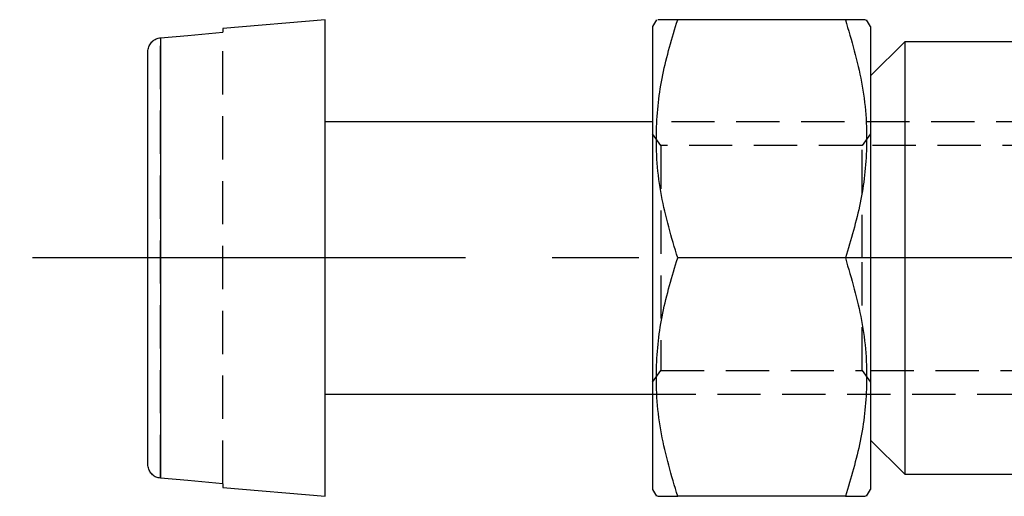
# Model space of a CAD drawing. Extents: x 17 to 198, y 4 to 144.
# Tile 7 of 25: x 22 to 37, y 50 to 57. Entities that reach past the tile are written whole.
import ezdxf

# ---------------------------------------------------------------- set-up
doc = ezdxf.new("R2010")
doc.units = 0
doc.header["$LTSCALE"] = 0.5
doc.linetypes.add('CENTERX2', pattern=[20.32, 12.7, -2.54, 2.54, -2.54])
doc.linetypes.add('HIDDEN', pattern=[1.905, 1.27, -0.635])
doc.layers.get('0').update_dxf_attribs({"linetype": 'CONTINUOUS'})

msp = doc.modelspace()

# ---------------------------------------------------------------- linework, layer by layer
at = {"color": 7, "linetype": 'CONTINUOUS'}
for p, q in [((26.7317, 57.0447), (25.2317, 56.9135)), ((25.2317, 56.9135), (25.2317, 56.8596)), ((26.7317, 50.0447), (26.7317, 57.0447)), ((31.5895, 57.0447), (31.5317, 56.9447)), ((31.5317, 56.9447), (31.5317, 53.5447)), ((34.3614, 57.0447), (31.9021, 57.0447)), ((34.7317, 56.9447), (34.674, 57.0447)), ((34.7317, 56.9447), (34.7317, 53.5447)), ((24.3143, 56.778), (24.3143, 50.3114)), ((35.2317, 56.7197), (34.7317, 56.2197)), ((37.5755, 56.7197), (35.2317, 56.7197)), ((35.2317, 56.7197), (35.2317, 50.3697)), ((24.1317, 50.5143), (24.1317, 56.5751)), ((31.5317, 55.5447), (26.7317, 55.5447)), ((31.5317, 53.5447), (31.5317, 50.1447)), ((34.3614, 53.5447), (31.9021, 53.5447)), ((34.7317, 53.5447), (34.7317, 50.1447)), ((26.7317, 51.5447), (31.5317, 51.5447)), ((34.7317, 50.8697), (35.2317, 50.3697)), ((35.2317, 50.3697), (37.5736, 50.3697)), ((25.2317, 50.2298), (25.2317, 50.1759)), ((25.2317, 50.1759), (26.7317, 50.0447)), ((31.5317, 50.1447), (31.5895, 50.0447)), ((34.674, 50.0447), (34.7317, 50.1447)), ((34.3614, 50.0447), (31.9021, 50.0447))]:
    msp.add_line(p, q, dxfattribs=at)
at = {"color": 7, "linetype": 'HIDDEN'}
for p, q in [((24.3143, 50.3114), (24.3143, 56.778)), ((25.2317, 50.2298), (25.2317, 56.8596)), ((46.7317, 55.5447), (31.5317, 55.5447)), ((31.6547, 55.1947), (31.5317, 55.3704)), ((34.7317, 55.3704), (34.6087, 55.1947)), ((31.6547, 55.1947), (31.6547, 51.8947)), ((34.6087, 55.1947), (31.6547, 55.1947)), ((34.6087, 53.5447), (34.6087, 55.1947)), ((48.7317, 55.1947), (34.7317, 55.1947)), ((34.6087, 51.8947), (34.6087, 53.5447)), ((31.5317, 51.719), (31.6547, 51.8947)), ((31.6547, 51.8947), (34.6087, 51.8947)), ((34.6087, 51.8947), (34.7317, 51.719)), ((34.7317, 51.8947), (48.7317, 51.8947)), ((31.5317, 51.5447), (46.7317, 51.5447))]:
    msp.add_line(p, q, dxfattribs=at)
at = {"color": 218, "linetype": 'CENTERX2'}
msp.add_line((59.2706, 53.5447), (22.2509, 53.5447), dxfattribs=at)
at = {"color": 7, "linetype": 'CONTINUOUS', "flags": 128}
for points in [[(24.3143, 56.778), (24.7152, 56.8137), (25.2317, 56.8596)], [(25.2317, 50.2298), (24.7152, 50.2757), (24.3143, 50.3114)]]:
    msp.add_lwpolyline(points, dxfattribs=at)
at = {"color": 7, "linetype": 'CONTINUOUS'}
for points, knots in [([(31.9021, 53.5447), (31.8118, 53.8484), (31.6293, 54.4626), (31.5625, 55.3725), (31.6605, 56.2423), (31.8211, 56.7756), (31.9021, 57.0447)], [0, 0, 0, 0, 0.2645926, 0.534922, 0.7653297, 1, 1, 1, 1]), ([(31.9021, 57.0447), (31.8631, 57.0447), (31.734, 57.0447), (31.5986, 57.0447), (31.6087, 57.0447), (31.6122, 57.0447)], [0, 0, 0, 0, 0.2177111, 0.7212335, 1, 1, 1, 1]), ([(34.3614, 57.0447), (34.4517, 56.7409), (34.6342, 56.1268), (34.701, 55.2169), (34.603, 54.3471), (34.4424, 53.8138), (34.3614, 53.5447)], [0, 0, 0, 0, 0.2645926, 0.5349221, 0.7653299, 1, 1, 1, 1]), ([(34.6523, 57.0447), (34.6559, 57.0447), (34.6664, 57.0447), (34.5318, 57.0447), (34.4004, 57.0447), (34.3614, 57.0447)], [0, 0, 0, 0, 0.2658885, 0.7822852, 1, 1, 1, 1]), ([(24.1317, 56.5751), (24.1323, 56.5869), (24.1342, 56.622), (24.1546, 56.678), (24.1936, 56.7263), (24.2431, 56.7605), (24.2831, 56.7745), (24.3097, 56.7775), (24.3143, 56.778)], [0, 0, 0, 0, 0.1186097, 0.3523391, 0.5841734, 0.7310698, 0.9530698, 1, 1, 1, 1]), ([(31.9021, 50.0447), (31.8118, 50.3484), (31.6293, 50.9626), (31.5625, 51.8725), (31.6605, 52.7423), (31.8211, 53.2756), (31.9021, 53.5447)], [0, 0, 0, 0, 0.2645926, 0.534922, 0.7653297, 1, 1, 1, 1]), ([(34.3614, 53.5447), (34.4517, 53.2409), (34.6342, 52.6268), (34.701, 51.7169), (34.603, 50.8471), (34.4424, 50.3138), (34.3614, 50.0447)], [0, 0, 0, 0, 0.2645926, 0.534922, 0.7653299, 1, 1, 1, 1]), ([(24.3143, 50.3114), (24.294, 50.3151), (24.2518, 50.3228), (24.1962, 50.3596), (24.1541, 50.4128), (24.1342, 50.4677), (24.1324, 50.5023), (24.1317, 50.5143)], [0, 0, 0, 0, 0.2058252, 0.427704, 0.6520526, 0.8801481, 1, 1, 1, 1]), ([(31.6112, 50.0447), (31.6076, 50.0447), (31.5971, 50.0447), (31.7317, 50.0447), (31.8631, 50.0447), (31.9021, 50.0447)], [0, 0, 0, 0, 0.2658885, 0.7822852, 1, 1, 1, 1]), ([(34.3614, 50.0447), (34.4004, 50.0447), (34.5295, 50.0447), (34.6649, 50.0447), (34.6548, 50.0447), (34.6512, 50.0447)], [0, 0, 0, 0, 0.2177111, 0.7212335, 1, 1, 1, 1])]:
    msp.add_open_spline(points, degree=3, knots=knots, dxfattribs=at)

doc.saveas('drawing.dxf')
